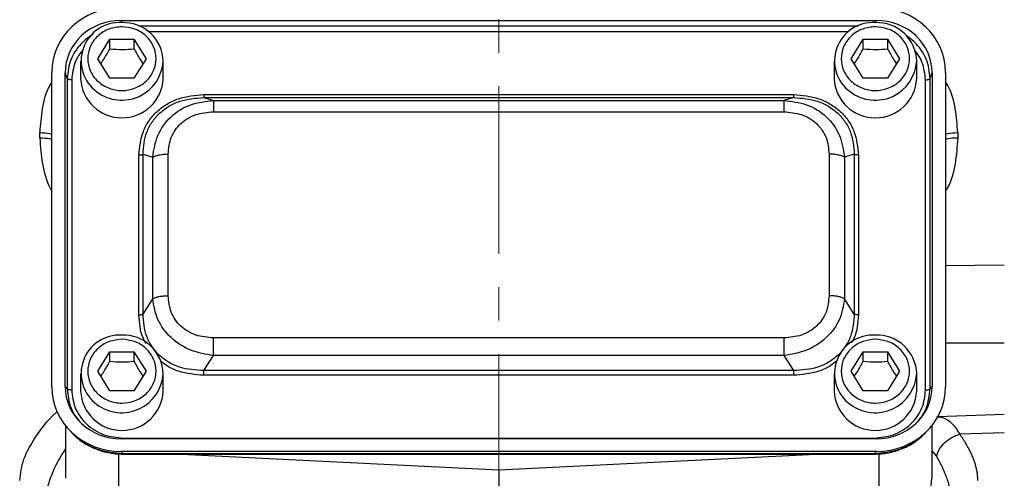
# Model space of a CAD drawing. Header units: inches. Extents: x 0.6 to 16.3, y 0.2 to 11.5.
# Tile 15 of 21: x 11.5 to 14.4, y 6.2 to 7.5. Entities that reach past the tile are written whole.
import ezdxf

# ---------------------------------------------------------------- set-up
doc = ezdxf.new("R2010")
doc.units = ezdxf.units.IN
doc.header["$MEASUREMENT"] = 0
doc.linetypes.add('CENTERX2', pattern=[0.8, 0.5, -0.1, 0.1, -0.1])

msp = doc.modelspace()

# ---------------------------------------------------------------- linework, layer by layer
at = {"color": 7, "linetype": 'CENTERX2', "lineweight": 18}
msp.add_line((12.9272, 4.425), (12.9272, 11.1056), dxfattribs=at)
at = {"color": 7, "linetype": 'Continuous', "lineweight": 25}
for p, q in [((11.7999, 7.5217), (14.0538, 7.5217)), ((11.7299, 7.4075), (11.7659, 7.4658)), ((11.7659, 7.4658), (11.8379, 7.4658)), ((11.7659, 7.4371), (11.7659, 7.4658)), ((11.8379, 7.4658), (11.8739, 7.4075)), ((11.8379, 7.4658), (11.8379, 7.4371)), ((13.9799, 7.4075), (14.0159, 7.4658)), ((14.0159, 7.4658), (14.0879, 7.4658)), ((14.0159, 7.4371), (14.0159, 7.4658)), ((14.0879, 7.4658), (14.1239, 7.4075)), ((14.0879, 7.4658), (14.0879, 7.4371)), ((11.6785, 7.3999), (11.6785, 7.3478)), ((11.7659, 7.3493), (11.7299, 7.4075)), ((11.8739, 7.4075), (11.8379, 7.3493)), ((11.9252, 7.3478), (11.9252, 7.3999)), ((13.9285, 7.3999), (13.9285, 7.3478)), ((14.0159, 7.3493), (13.9799, 7.4075)), ((14.1239, 7.4075), (14.0879, 7.3493)), ((14.1752, 7.3478), (14.1752, 7.3999)), ((11.5926, 6.427), (11.5926, 7.3665)), ((11.6325, 6.4282), (11.6325, 7.3654)), ((11.6382, 7.3485), (11.6325, 7.3654)), ((14.2155, 7.3485), (14.2213, 7.3654)), ((14.2213, 7.3654), (14.2213, 6.4282)), ((14.2612, 7.3665), (14.2612, 6.427)), ((11.6382, 7.3485), (11.6382, 6.4219)), ((11.652, 7.3443), (11.652, 6.4177)), ((11.8379, 7.3493), (11.7659, 7.3493)), ((14.0879, 7.3493), (14.0159, 7.3493)), ((14.2018, 6.4177), (14.2018, 7.3443)), ((14.2155, 6.4219), (14.2155, 7.3485)), ((12.0462, 7.3003), (13.8075, 7.3003)), ((12.0462, 7.2915), (12.0753, 7.2824)), ((12.0462, 7.2915), (13.8075, 7.2915)), ((12.0753, 7.2824), (13.7785, 7.2824)), ((13.8075, 7.2915), (13.7785, 7.2824)), ((12.0753, 7.2488), (13.7785, 7.2488)), ((11.5567, 7.1703), (11.5567, 7.1866)), ((14.2978, 7.1866), (14.2978, 7.1703)), ((11.8528, 6.6423), (11.8528, 7.1197)), ((11.8649, 6.6448), (11.8649, 7.1222)), ((11.8649, 7.1222), (11.894, 7.1131)), ((11.9402, 6.6996), (11.9402, 7.1227)), ((13.9136, 7.1227), (13.9136, 6.6996)), ((13.9888, 7.1222), (13.9598, 7.1131)), ((13.9888, 7.1222), (13.9888, 6.6448)), ((14.001, 7.1197), (14.001, 6.6423)), ((11.894, 6.69), (11.894, 7.1131)), ((13.9598, 7.1131), (13.9598, 6.69)), ((11.8649, 6.6448), (11.894, 6.69)), ((13.9888, 6.6448), (13.9598, 6.69)), ((13.7785, 6.5734), (12.0753, 6.5734)), ((11.7299, 6.474), (11.7659, 6.5322)), ((11.7659, 6.5322), (11.8379, 6.5322)), ((11.7659, 6.5035), (11.7659, 6.5322)), ((11.8379, 6.5322), (11.8739, 6.474)), ((11.8379, 6.5322), (11.8379, 6.5035)), ((13.9799, 6.474), (14.0159, 6.5322)), ((14.0159, 6.5322), (14.0879, 6.5322)), ((14.0159, 6.5035), (14.0159, 6.5322)), ((14.0879, 6.5322), (14.1239, 6.474)), ((14.0879, 6.5322), (14.0879, 6.5035)), ((12.0462, 6.4756), (12.0753, 6.5208)), ((13.7785, 6.5208), (12.0753, 6.5208)), ((13.7785, 6.5208), (13.8075, 6.4756)), ((11.7659, 6.4157), (11.7299, 6.474)), ((11.8739, 6.474), (11.8379, 6.4157)), ((13.8075, 6.4756), (12.0462, 6.4756)), ((14.0159, 6.4157), (13.9799, 6.474)), ((14.1239, 6.474), (14.0879, 6.4157)), ((11.6785, 6.4663), (11.6785, 6.4142)), ((11.9252, 6.4142), (11.9252, 6.4663)), ((13.8075, 6.4618), (12.0462, 6.4618)), ((13.9285, 6.4663), (13.9285, 6.4142)), ((14.1752, 6.4142), (14.1752, 6.4663)), ((11.6382, 6.4219), (11.6325, 6.4282)), ((11.8379, 6.4157), (11.7659, 6.4157)), ((14.0879, 6.4157), (14.0159, 6.4157)), ((14.2155, 6.4219), (14.2213, 6.4282)), ((14.2385, 6.3385), (14.4369, 6.3454)), ((11.6339, 6.3107), (11.6339, 6.1541)), ((11.6414, 6.3019), (11.649, 6.2936)), ((14.2048, 6.2936), (14.2124, 6.3019)), ((14.2205, 6.3115), (14.2205, 6.1541)), ((14.0538, 6.2719), (11.7999, 6.2719)), ((11.8056, 6.2743), (14.0481, 6.2743)), ((14.4369, 6.2903), (14.3042, 6.2856)), ((11.7987, 6.2346), (11.8056, 6.227)), ((14.0551, 6.2346), (11.7987, 6.2346)), ((14.0551, 6.2346), (14.0481, 6.227)), ((14.0481, 6.227), (11.8056, 6.227)), ((11.8056, 6.226), (14.0481, 6.226)), ((11.98, 6.226), (12.9272, 6.1796)), ((12.9272, 6.1796), (13.8744, 6.226)), ((12.9272, 6.1796), (12.9272, 6.0132))]:
    msp.add_line(p, q, dxfattribs=at)
at = {"color": 8, "linetype": 'Continuous', "lineweight": 25}
for p, q in [((11.8022, 7.515), (11.7999, 7.5217)), ((14.0009, 7.5048), (11.8528, 7.5048)), ((14.0516, 7.515), (14.0538, 7.5217)), ((13.9721, 7.4877), (11.8816, 7.4877)), ((14.2612, 6.7898), (14.4369, 6.7916)), ((14.4369, 6.5581), (14.2612, 6.558)), ((14.2205, 6.2365), (14.2344, 6.2199)), ((11.7918, 6.2275), (11.7918, 6.1276)), ((11.8056, 6.227), (11.8056, 6.2267)), ((14.0481, 6.2267), (14.0481, 6.227)), ((14.0626, 6.2275), (14.0626, 6.1276))]:
    msp.add_line(p, q, dxfattribs=at)
at = {"color": 7, "linetype": 'Continuous', "lineweight": 25}
for centre, radius, start, end in [((11.7945, 7.4008), 0.1145, 86.3277, 234.0538), ((11.807, 7.3969), 0.1183, 1.4731, 92.4617), ((14.0445, 7.4008), 0.1145, 86.3277, 234.0538), ((14.057, 7.3969), 0.1183, 1.4731, 92.4617), ((11.8019, 7.3542), 0.1235, 182.9753, 357.0247), ((14.0519, 7.3542), 0.1235, 182.9753, 357.0247), ((11.7945, 6.4672), 0.1145, 86.3277, 234.0538), ((11.807, 6.4633), 0.1183, 1.4731, 92.4617), ((14.0445, 6.4672), 0.1145, 86.3277, 234.0538), ((14.057, 6.4633), 0.1183, 1.4731, 92.4617), ((11.8019, 6.4206), 0.1235, 182.9753, 357.0247), ((14.0519, 6.4206), 0.1235, 182.9753, 357.0247), ((14.0662, 6.1563), 0.1543, 296.448, 359.1655)]:
    msp.add_arc(centre, radius, start, end, dxfattribs=at)
at = {"color": 8, "linetype": 'Continuous', "lineweight": 25}
for centre in [(11.8015, 7.4074), (14.0515, 7.4074), (11.8015, 6.4739), (14.0515, 6.4739)]:
    msp.add_arc(centre, 0.1239, 233.2445, 356.5101, dxfattribs=at)
at = {"color": 7, "linetype": 'Continuous', "lineweight": 25}
for centre, major_axis, start_param, end_param in [((11.8051, 7.3606), (0.2087, -0.0437), 1.792973, 3.333612), ((14.0486, 7.3606), (0.2087, 0.0437), 6.091166, 7.631805), ((11.8051, 7.3606), (0.1694, -0.0355), 1.792973, 3.333612), ((14.0486, 7.3606), (0.1694, 0.0355), 6.091166, 7.631805), ((11.8051, 6.433), (0.2087, 0.0437), 2.949574, 4.490212), ((11.8051, 6.433), (0.1694, 0.0355), 2.949574, 4.490212), ((14.0486, 6.433), (0.1694, -0.0355), 4.934566, 6.475204), ((14.0486, 6.433), (0.2087, -0.0437), 4.934566, 6.475204)]:
    msp.add_ellipse(centre, major_axis=major_axis, ratio=0.927683, start_param=start_param, end_param=end_param, dxfattribs=at)
for points, knots in [([(11.8019, 7.5028), (11.8147, 7.5015), (11.8344, 7.4995), (11.8582, 7.4877), (11.8745, 7.4754), (11.8878, 7.4601), (11.9001, 7.4379), (11.9063, 7.4075), (11.9001, 7.3771), (11.8878, 7.355), (11.8745, 7.3397), (11.8582, 7.3274), (11.8344, 7.3159), (11.8019, 7.31), (11.7693, 7.3159), (11.7456, 7.3274), (11.7292, 7.3397), (11.716, 7.355), (11.7037, 7.3771), (11.6974, 7.4075), (11.7037, 7.4379), (11.716, 7.4601), (11.7292, 7.4754), (11.7456, 7.4877), (11.7693, 7.4995), (11.789, 7.5015), (11.8019, 7.5028)], [0, 0, 0, 0, 0.059864, 0.09209, 0.125, 0.15791, 0.190136, 0.25, 0.309864, 0.34209, 0.375, 0.40791, 0.440136, 0.5, 0.559864, 0.59209, 0.625, 0.65791, 0.690136, 0.75, 0.809864, 0.84209, 0.875, 0.90791, 0.940136, 1, 1, 1, 1]), ([(14.0519, 7.5028), (14.0647, 7.5015), (14.0844, 7.4995), (14.1082, 7.4877), (14.1245, 7.4754), (14.1378, 7.4601), (14.1501, 7.4379), (14.1563, 7.4075), (14.1501, 7.3771), (14.1378, 7.355), (14.1245, 7.3397), (14.1082, 7.3274), (14.0844, 7.3159), (14.0519, 7.31), (14.0193, 7.3159), (13.9956, 7.3274), (13.9792, 7.3397), (13.966, 7.355), (13.9537, 7.3771), (13.9474, 7.4075), (13.9537, 7.4379), (13.966, 7.4601), (13.9792, 7.4754), (13.9956, 7.4877), (14.0193, 7.4995), (14.039, 7.5015), (14.0519, 7.5028)], [0, 0, 0, 0, 0.0598642, 0.0920902, 0.125, 0.1579098, 0.1901358, 0.25, 0.3098642, 0.3420902, 0.375, 0.4079098, 0.4401358, 0.5, 0.5598642, 0.5920902, 0.625, 0.6579098, 0.6901358, 0.75, 0.8098642, 0.8420902, 0.875, 0.9079098, 0.9401358, 1, 1, 1, 1]), ([(11.739, 7.3927), (11.7424, 7.3977), (11.7514, 7.4109), (11.7603, 7.427), (11.7659, 7.4371)], [0, 0, 0, 0, 0.376375, 1, 1, 1, 1]), ([(11.7659, 7.4371), (11.7787, 7.436), (11.8028, 7.4341), (11.8267, 7.4361), (11.8379, 7.4371)], [0, 0, 0, 0, 0.534747, 1, 1, 1, 1]), ([(11.8379, 7.4371), (11.8443, 7.4255), (11.8533, 7.4094), (11.8622, 7.3963), (11.8647, 7.3927)], [0, 0, 0, 0, 0.718831, 1, 1, 1, 1]), ([(13.989, 7.3927), (13.9924, 7.3977), (14.0014, 7.4109), (14.0103, 7.427), (14.0159, 7.4371)], [0, 0, 0, 0, 0.376375, 1, 1, 1, 1]), ([(14.0159, 7.4371), (14.0287, 7.436), (14.0528, 7.4341), (14.0767, 7.4361), (14.0879, 7.4371)], [0, 0, 0, 0, 0.534747, 1, 1, 1, 1]), ([(14.0879, 7.4371), (14.0943, 7.4255), (14.1033, 7.4094), (14.1122, 7.3963), (14.1147, 7.3927)], [0, 0, 0, 0, 0.718831, 1, 1, 1, 1]), ([(11.8528, 7.1197), (11.8551, 7.1437), (11.8585, 7.1797), (11.8819, 7.2227), (11.9058, 7.2508), (11.9359, 7.2731), (11.9819, 7.2949), (12.0205, 7.2981), (12.0462, 7.3003)], [0, 0, 0, 0, 0.250072, 0.375279, 0.5, 0.624721, 0.749928, 1, 1, 1, 1]), ([(13.8075, 7.3003), (13.8333, 7.2981), (13.8719, 7.2949), (13.9179, 7.2731), (13.948, 7.2508), (13.9719, 7.2227), (13.9952, 7.1797), (13.9987, 7.1437), (14.001, 7.1197)], [0, 0, 0, 0, 0.250072, 0.375279, 0.5, 0.624721, 0.749928, 1, 1, 1, 1]), ([(11.8649, 7.1222), (11.8667, 7.1448), (11.8695, 7.1787), (11.8912, 7.2192), (11.9135, 7.2454), (11.9417, 7.2663), (11.9852, 7.2867), (12.0219, 7.2896), (12.0462, 7.2915)], [0, 0, 0, 0, 0.251011, 0.37739, 0.5, 0.622613, 0.748989, 1, 1, 1, 1]), ([(11.894, 7.1131), (11.8974, 7.1354), (11.9043, 7.1804), (11.9456, 7.237), (12.0055, 7.2748), (12.0522, 7.2799), (12.0753, 7.2824)], [0, 0, 0, 0, 0.247517, 0.5, 0.752483, 1, 1, 1, 1]), ([(13.7785, 7.2824), (13.8016, 7.2799), (13.8483, 7.2748), (13.9082, 7.237), (13.9495, 7.1804), (13.9564, 7.1354), (13.9598, 7.1131)], [0, 0, 0, 0, 0.247517, 0.5, 0.752483, 1, 1, 1, 1]), ([(13.8075, 7.2915), (13.8319, 7.2896), (13.8685, 7.2867), (13.9121, 7.2663), (13.9403, 7.2454), (13.9626, 7.2192), (13.9843, 7.1787), (13.987, 7.1448), (13.9888, 7.1222)], [0, 0, 0, 0, 0.251011, 0.3773902, 0.5, 0.6226133, 0.748989, 1, 1, 1, 1]), ([(11.9402, 7.1227), (11.9418, 7.1395), (11.9442, 7.1647), (11.9605, 7.1947), (11.9772, 7.2142), (11.9981, 7.2299), (12.0303, 7.2451), (12.0573, 7.2473), (12.0753, 7.2488)], [0, 0, 0, 0, 0.250062, 0.37621, 0.5, 0.623853, 0.749938, 1, 1, 1, 1]), ([(13.7785, 7.2488), (13.7964, 7.2473), (13.8235, 7.2451), (13.8556, 7.2299), (13.8766, 7.2142), (13.8933, 7.1947), (13.9096, 7.1647), (13.912, 7.1395), (13.9136, 7.1227)], [0, 0, 0, 0, 0.250062, 0.37621, 0.5, 0.623853, 0.749938, 1, 1, 1, 1]), ([(12.0753, 6.5208), (12.0522, 6.5246), (12.0055, 6.5325), (11.9456, 6.5717), (11.9043, 6.6269), (11.8974, 6.6691), (11.894, 6.69)], [0, 0, 0, 0, 0.247517, 0.5, 0.752483, 1, 1, 1, 1]), ([(12.0753, 6.5734), (12.0573, 6.5749), (12.0303, 6.5772), (11.9981, 6.5924), (11.9772, 6.608), (11.9605, 6.6276), (11.9442, 6.6576), (11.9418, 6.6828), (11.9402, 6.6996)], [0, 0, 0, 0, 0.250062, 0.37621, 0.5, 0.623853, 0.749938, 1, 1, 1, 1]), ([(13.9136, 6.6996), (13.912, 6.6828), (13.9096, 6.6576), (13.8933, 6.6275), (13.8766, 6.608), (13.8556, 6.5924), (13.8235, 6.5772), (13.7964, 6.5749), (13.7785, 6.5734)], [0, 0, 0, 0, 0.2500616, 0.3762105, 0.5, 0.6238529, 0.7499384, 1, 1, 1, 1]), ([(13.9598, 6.69), (13.9564, 6.6691), (13.9495, 6.6269), (13.9082, 6.5717), (13.8483, 6.5325), (13.8016, 6.5246), (13.7785, 6.5208)], [0, 0, 0, 0, 0.247517, 0.5, 0.752483, 1, 1, 1, 1]), ([(12.0462, 6.4756), (12.0219, 6.4771), (11.9852, 6.4794), (11.9417, 6.4995), (11.9135, 6.5203), (11.8912, 6.5466), (11.8695, 6.5875), (11.8667, 6.6219), (11.8649, 6.6448)], [0, 0, 0, 0, 0.251011, 0.37739, 0.5, 0.622613, 0.748989, 1, 1, 1, 1]), ([(13.9888, 6.6448), (13.987, 6.6219), (13.9843, 6.5875), (13.9626, 6.5466), (13.9403, 6.5203), (13.9121, 6.4995), (13.8685, 6.4794), (13.8319, 6.4771), (13.8075, 6.4756)], [0, 0, 0, 0, 0.251011, 0.37739, 0.5, 0.622613, 0.748989, 1, 1, 1, 1]), ([(11.8019, 6.5692), (11.8147, 6.5679), (11.8344, 6.566), (11.8582, 6.5541), (11.8745, 6.5418), (11.8878, 6.5265), (11.9001, 6.5044), (11.9063, 6.474), (11.9001, 6.4436), (11.8878, 6.4214), (11.8745, 6.4061), (11.8582, 6.3938), (11.8344, 6.3823), (11.8019, 6.3764), (11.7693, 6.3823), (11.7456, 6.3938), (11.7292, 6.4061), (11.716, 6.4214), (11.7037, 6.4436), (11.6974, 6.474), (11.7037, 6.5044), (11.716, 6.5265), (11.7292, 6.5418), (11.7456, 6.5541), (11.7693, 6.566), (11.789, 6.5679), (11.8019, 6.5692)], [0, 0, 0, 0, 0.059864, 0.09209, 0.125, 0.15791, 0.190136, 0.25, 0.309864, 0.34209, 0.375, 0.40791, 0.440136, 0.5, 0.559864, 0.59209, 0.625, 0.65791, 0.690136, 0.75, 0.809864, 0.84209, 0.875, 0.90791, 0.940136, 1, 1, 1, 1]), ([(14.0519, 6.5692), (14.0647, 6.5679), (14.0844, 6.566), (14.1082, 6.5541), (14.1245, 6.5418), (14.1378, 6.5265), (14.1501, 6.5044), (14.1563, 6.474), (14.1501, 6.4436), (14.1378, 6.4214), (14.1245, 6.4061), (14.1082, 6.3938), (14.0844, 6.3823), (14.0519, 6.3764), (14.0193, 6.3823), (13.9956, 6.3938), (13.9792, 6.4061), (13.966, 6.4214), (13.9537, 6.4436), (13.9474, 6.474), (13.9537, 6.5044), (13.966, 6.5265), (13.9792, 6.5418), (13.9956, 6.5541), (14.0193, 6.566), (14.039, 6.5679), (14.0519, 6.5692)], [0, 0, 0, 0, 0.0598642, 0.0920902, 0.125, 0.1579098, 0.1901358, 0.25, 0.3098642, 0.3420902, 0.375, 0.4079098, 0.4401358, 0.5, 0.5598642, 0.5920902, 0.625, 0.6579098, 0.6901358, 0.75, 0.8098642, 0.8420902, 0.875, 0.9079098, 0.9401358, 1, 1, 1, 1]), ([(11.739, 6.4592), (11.7424, 6.4641), (11.7514, 6.4773), (11.7603, 6.4935), (11.7659, 6.5035)], [0, 0, 0, 0, 0.376375, 1, 1, 1, 1]), ([(11.7659, 6.5035), (11.7787, 6.5025), (11.8028, 6.5005), (11.8267, 6.5026), (11.8379, 6.5035)], [0, 0, 0, 0, 0.534747, 1, 1, 1, 1]), ([(11.8379, 6.5035), (11.8443, 6.4919), (11.8533, 6.4758), (11.8622, 6.4628), (11.8647, 6.4591)], [0, 0, 0, 0, 0.718831, 1, 1, 1, 1]), ([(13.989, 6.4592), (13.9924, 6.4641), (14.0014, 6.4773), (14.0103, 6.4935), (14.0159, 6.5035)], [0, 0, 0, 0, 0.376375, 1, 1, 1, 1]), ([(14.0159, 6.5035), (14.0287, 6.5025), (14.0528, 6.5005), (14.0767, 6.5026), (14.0879, 6.5035)], [0, 0, 0, 0, 0.534747, 1, 1, 1, 1]), ([(14.0879, 6.5035), (14.0943, 6.4919), (14.1033, 6.4758), (14.1122, 6.4628), (14.1147, 6.4591)], [0, 0, 0, 0, 0.718831, 1, 1, 1, 1]), ([(11.652, 6.4177), (11.654, 6.3996), (11.6571, 6.3717), (11.6762, 6.3382), (11.6959, 6.3153), (11.7204, 6.2969), (11.7563, 6.2791), (11.7862, 6.2762), (11.8056, 6.2743)], [0, 0, 0, 0, 0.240853, 0.369278, 0.5, 0.630722, 0.759147, 1, 1, 1, 1]), ([(14.0481, 6.2743), (14.0676, 6.2762), (14.0975, 6.2791), (14.1333, 6.2969), (14.1578, 6.3153), (14.1776, 6.3382), (14.1966, 6.3717), (14.1997, 6.3996), (14.2018, 6.4177)], [0, 0, 0, 0, 0.240853, 0.369278, 0.5, 0.630722, 0.759147, 1, 1, 1, 1]), ([(11.6489, 6.2936), (11.6592, 6.2837), (11.6797, 6.2637), (11.7182, 6.2428), (11.7605, 6.2286), (11.7905, 6.227), (11.8056, 6.2261)], [0, 0, 0, 0, 0.246237, 0.492955, 0.742832, 1, 1, 1, 1]), ([(14.0481, 6.2261), (14.0623, 6.2269), (14.0912, 6.2284), (14.1333, 6.2416), (14.1729, 6.2628), (14.1942, 6.2834), (14.2049, 6.2938)], [0, 0, 0, 0, 0.2405151, 0.4892686, 0.7432389, 1, 1, 1, 1]), ([(11.8056, 6.227), (11.7796, 6.2293), (11.7394, 6.2328), (11.692, 6.257), (11.6663, 6.2747), (11.6554, 6.2876), (11.6531, 6.2903)], [0, 0, 0, 0, 0.45003, 0.694785, 0.93593, 1, 1, 1, 1]), ([(14.2007, 6.2904), (14.1984, 6.2876), (14.1875, 6.2747), (14.1618, 6.257), (14.1143, 6.2328), (14.0742, 6.2293), (14.0481, 6.227)], [0, 0, 0, 0, 0.064824, 0.305782, 0.550333, 1, 1, 1, 1]), ([(14.3578, 6.1478), (14.3577, 6.1497), (14.3577, 6.1535), (14.3573, 6.1593), (14.3568, 6.1652), (14.356, 6.1711), (14.3549, 6.177), (14.3537, 6.1831), (14.3522, 6.1892), (14.3505, 6.1954), (14.3485, 6.2016), (14.3463, 6.208), (14.343, 6.2168), (14.3381, 6.2282), (14.3312, 6.2423), (14.3232, 6.2566), (14.3143, 6.2711), (14.3076, 6.2808), (14.3042, 6.2856)], [0, 0, 0, 0, 0.044872, 0.089802, 0.134805, 0.179897, 0.225092, 0.270405, 0.315851, 0.361445, 0.407202, 0.453134, 0.499258, 0.598781, 0.698481, 0.798493, 0.898955, 1, 1, 1, 1]), ([(14.2805, 6.0766), (14.2805, 6.0842), (14.28, 6.0921), (14.2779, 6.1091), (14.2761, 6.1184), (14.2723, 6.1338), (14.2706, 6.1397), (14.2676, 6.1488), (14.2666, 6.1518), (14.2637, 6.1597), (14.2618, 6.1646), (14.2565, 6.1773), (14.2529, 6.1853), (14.2445, 6.2021), (14.2396, 6.211), (14.2344, 6.2199)], [0, 0, 0, 0, 0.19263, 0.19263, 0.412778, 0.412778, 0.550371, 0.550371, 0.619167, 0.619167, 0.729241, 0.729241, 0.90536, 0.90536, 1.100742, 1.100742, 1.100742, 1.100742])]:
    msp.add_open_spline(points, degree=3, knots=knots, dxfattribs=at)
at = {"color": 8, "linetype": 'Continuous', "lineweight": 25}
for points, knots in [([(11.7161, 7.4801), (11.7152, 7.4796), (11.7042, 7.4744), (11.6865, 7.4592), (11.6648, 7.4349), (11.644, 7.3984), (11.6405, 7.3681), (11.6382, 7.3485)], [0, 0, 0, 0, 0.019292, 0.21998, 0.420674, 0.624499, 1, 1, 1, 1]), ([(14.2155, 7.3485), (14.2133, 7.3682), (14.2098, 7.3985), (14.1889, 7.4347), (14.1682, 7.4592), (14.1508, 7.4714), (14.1424, 7.4773)], [0, 0, 0, 0, 0.388523, 0.599423, 0.807071, 1, 1, 1, 1]), ([(11.6869, 7.4347), (11.6834, 7.4309), (11.6733, 7.4199), (11.6574, 7.3901), (11.6541, 7.3624), (11.652, 7.3443)], [0, 0, 0, 0, 0.151188, 0.446382, 1, 1, 1, 1]), ([(14.2018, 7.3443), (14.1996, 7.3624), (14.1963, 7.3901), (14.1809, 7.4192), (14.1714, 7.4297), (14.1685, 7.4328)], [0, 0, 0, 0, 0.567352, 0.869869, 1, 1, 1, 1]), ([(11.5926, 7.3372), (11.5905, 7.3341), (11.575, 7.3101), (11.5616, 7.258), (11.5583, 7.2104), (11.5567, 7.1866)], [0, 0, 0, 0, 0.069814, 0.535227, 1, 1, 1, 1]), ([(14.2978, 7.1866), (14.2961, 7.2103), (14.2929, 7.2579), (14.2793, 7.3103), (14.2635, 7.3347), (14.2612, 7.3382)], [0, 0, 0, 0, 0.460232, 0.921742, 1, 1, 1, 1]), ([(11.5567, 7.1866), (11.5672, 7.1863), (11.5804, 7.1859), (11.5905, 7.183), (11.5926, 7.1824)], [0, 0, 0, 0, 0.803038, 1, 1, 1, 1]), ([(14.2612, 7.1823), (14.2634, 7.1829), (14.2738, 7.1858), (14.2872, 7.1862), (14.2978, 7.1866)], [0, 0, 0, 0, 0.213793, 1, 1, 1, 1]), ([(11.5567, 7.1703), (11.5584, 7.1445), (11.5617, 7.093), (11.5777, 7.0401), (11.591, 7.0143), (11.5926, 7.0113)], [0, 0, 0, 0, 0.468198, 0.937372, 1, 1, 1, 1]), ([(11.5926, 7.166), (11.5905, 7.1666), (11.5804, 7.1695), (11.5672, 7.1699), (11.5567, 7.1703)], [0, 0, 0, 0, 0.196962, 1, 1, 1, 1]), ([(14.2978, 7.1703), (14.2959, 7.1446), (14.2922, 7.0932), (14.278, 7.0394), (14.263, 7.0144), (14.2612, 7.0113)], [0, 0, 0, 0, 0.4671092, 0.9357172, 1, 1, 1, 1]), ([(14.2978, 7.1703), (14.2872, 7.1699), (14.2738, 7.1695), (14.2634, 7.1665), (14.2612, 7.1658)], [0, 0, 0, 0, 0.786207, 1, 1, 1, 1]), ([(11.8739, 6.5571), (11.8711, 6.562), (11.8563, 6.588), (11.8543, 6.618), (11.8528, 6.6423)], [0, 0, 0, 0, 0.189443, 1, 1, 1, 1]), ([(14.001, 6.6423), (13.9995, 6.618), (13.9977, 6.5888), (13.9834, 6.5634), (13.981, 6.5592)], [0, 0, 0, 0, 0.833507, 1, 1, 1, 1]), ([(12.0462, 6.4618), (12.0206, 6.464), (11.9822, 6.4674), (11.9396, 6.4865), (11.9238, 6.4992), (11.9176, 6.5041)], [0, 0, 0, 0, 0.549861, 0.825168, 1, 1, 1, 1]), ([(13.9384, 6.5058), (13.9315, 6.5003), (13.915, 6.4869), (13.8716, 6.4674), (13.8332, 6.464), (13.8075, 6.4618)], [0, 0, 0, 0, 0.191608, 0.461318, 1, 1, 1, 1]), ([(11.6382, 6.4219), (11.6406, 6.4021), (11.6442, 6.3716), (11.6623, 6.3382), (11.6742, 6.3254), (11.6787, 6.3206)], [0, 0, 0, 0, 0.536037, 0.827011, 1, 1, 1, 1]), ([(14.1751, 6.3206), (14.1795, 6.3254), (14.1915, 6.3382), (14.2096, 6.3716), (14.2132, 6.4021), (14.2155, 6.4219)], [0, 0, 0, 0, 0.172998, 0.463963, 1, 1, 1, 1]), ([(11.4967, 6.1478), (11.4991, 6.1687), (11.504, 6.2105), (11.5442, 6.2793), (11.5796, 6.3282), (11.6075, 6.3519), (11.6091, 6.3532)], [0, 0, 0, 0, 0.3257105, 0.6524076, 0.9805605, 1, 1, 1, 1]), ([(14.2352, 6.3384), (14.2406, 6.3377), (14.258, 6.3355), (14.282, 6.3198), (14.2967, 6.2971), (14.3042, 6.2856)], [0, 0, 0, 0, 0.178846, 0.584215, 1, 1, 1, 1]), ([(11.5739, 6.0766), (11.5748, 6.0906), (11.5766, 6.1185), (11.5915, 6.1646), (11.6107, 6.2059), (11.6279, 6.2321), (11.6339, 6.2413)], [0, 0, 0, 0, 0.272215, 0.543467, 0.839326, 1, 1, 1, 1])]:
    msp.add_open_spline(points, degree=3, knots=knots, dxfattribs=at)
at = {"color": 7, "linetype": 'Continuous', "lineweight": 25}
for points in [[(11.652, 7.3443), (11.6504, 7.3444), (11.6471, 7.3445), (11.6428, 7.3454), (11.6395, 7.3468), (11.6387, 7.3479), (11.6382, 7.3485)], [(14.2018, 7.3443), (14.2034, 7.3444), (14.2067, 7.3445), (14.2109, 7.3454), (14.2142, 7.3468), (14.2151, 7.3479), (14.2155, 7.3485)], [(12.0462, 7.3003), (12.0462, 7.2992), (12.0462, 7.297), (12.0462, 7.2943), (12.0462, 7.2923), (12.0462, 7.2918), (12.0462, 7.2915)], [(13.8075, 7.3003), (13.8075, 7.2992), (13.8075, 7.297), (13.8075, 7.2943), (13.8075, 7.2923), (13.8075, 7.2918), (13.8075, 7.2915)], [(12.0753, 7.2824), (12.0753, 7.2813), (12.0753, 7.2791), (12.0753, 7.2716), (12.0753, 7.2615), (12.0753, 7.253), (12.0753, 7.2488)], [(13.7785, 7.2824), (13.7785, 7.2813), (13.7785, 7.2791), (13.7785, 7.2716), (13.7785, 7.2615), (13.7785, 7.253), (13.7785, 7.2488)], [(11.8528, 7.1197), (11.854, 7.1197), (11.8565, 7.1198), (11.8599, 7.1203), (11.8628, 7.1211), (11.8642, 7.1219), (11.8649, 7.1222)], [(11.894, 7.1131), (11.8966, 7.1145), (11.9019, 7.1173), (11.9132, 7.1203), (11.9262, 7.1223), (11.9355, 7.1226), (11.9402, 7.1227)], [(13.9598, 7.1131), (13.9571, 7.1145), (13.9519, 7.1173), (13.9405, 7.1203), (13.9276, 7.1223), (13.9182, 7.1226), (13.9136, 7.1227)], [(14.001, 7.1197), (13.9997, 7.1197), (13.9973, 7.1198), (13.9939, 7.1203), (13.9909, 7.1211), (13.9895, 7.1219), (13.9888, 7.1222)], [(11.894, 6.69), (11.8966, 6.6914), (11.9019, 6.6942), (11.9132, 6.6972), (11.9262, 6.6992), (11.9355, 6.6994), (11.9402, 6.6996)], [(13.9598, 6.69), (13.9571, 6.6914), (13.9519, 6.6942), (13.9405, 6.6972), (13.9276, 6.6992), (13.9182, 6.6994), (13.9136, 6.6996)], [(11.8528, 6.6423), (11.854, 6.6424), (11.8565, 6.6424), (11.8599, 6.643), (11.8628, 6.6438), (11.8642, 6.6445), (11.8649, 6.6448)], [(14.001, 6.6423), (13.9997, 6.6424), (13.9973, 6.6424), (13.9939, 6.643), (13.9909, 6.6438), (13.9895, 6.6445), (13.9888, 6.6448)], [(12.0753, 6.5208), (12.0753, 6.5246), (12.0753, 6.5323), (12.0753, 6.5459), (12.0753, 6.56), (12.0753, 6.569), (12.0753, 6.5734)], [(13.7785, 6.5734), (13.7785, 6.569), (13.7785, 6.56), (13.7785, 6.5459), (13.7785, 6.5323), (13.7785, 6.5246), (13.7785, 6.5208)], [(12.0462, 6.4618), (12.0462, 6.4629), (12.0462, 6.4653), (12.0462, 6.469), (12.0462, 6.4726), (12.0462, 6.4746), (12.0462, 6.4756)], [(13.8075, 6.4756), (13.8075, 6.4746), (13.8075, 6.4726), (13.8075, 6.469), (13.8075, 6.4653), (13.8075, 6.4629), (13.8075, 6.4618)], [(11.652, 6.4177), (11.6504, 6.4178), (11.6471, 6.4179), (11.6428, 6.4188), (11.6395, 6.4202), (11.6387, 6.4213), (11.6382, 6.4219)], [(14.2018, 6.4177), (14.2034, 6.4178), (14.2067, 6.4179), (14.2109, 6.4188), (14.2142, 6.4202), (14.2151, 6.4213), (14.2155, 6.4219)], [(14.2344, 6.2199), (14.2381, 6.2347), (14.2562, 6.2641), (14.288, 6.2816), (14.3042, 6.2856)]]:
    msp.add_open_spline(points, degree=3, dxfattribs=at)

doc.saveas('drawing.dxf')
